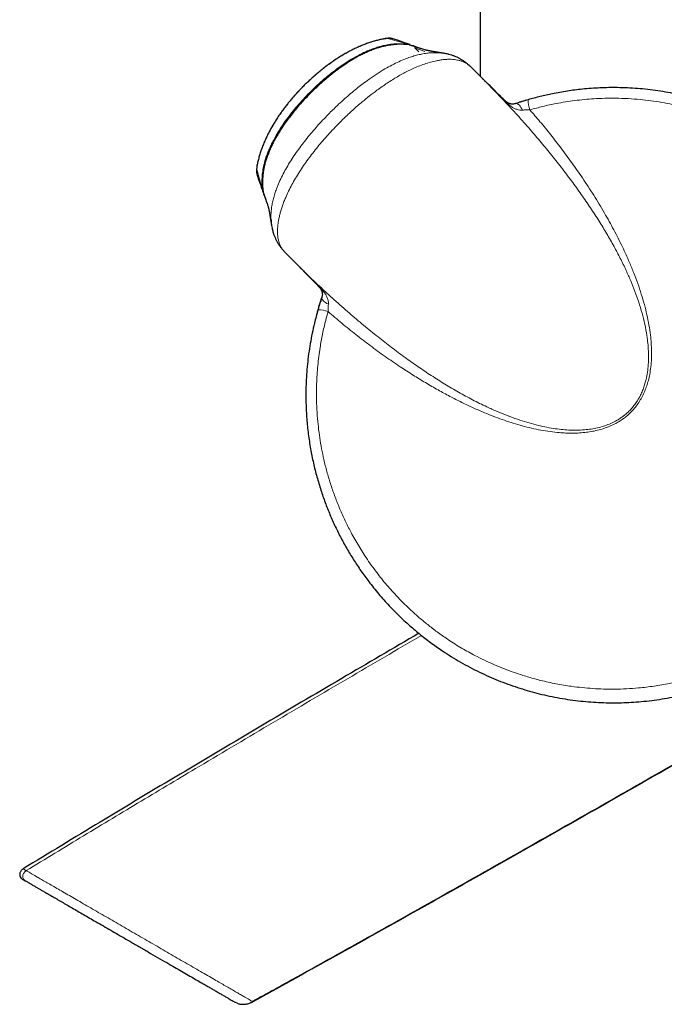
# Model space of a CAD drawing. Header units: millimetres. Extents: x 8 to 2427, y 12 to 2587.
# Tile 10 of 153: x 474 to 530, y 922 to 1007. Entities that reach past the tile are written whole.
import ezdxf

# ---------------------------------------------------------------- set-up
doc = ezdxf.new("R2010")
doc.units = ezdxf.units.MM

msp = doc.modelspace()

# ---------------------------------------------------------------- linework, layer by layer
at = {"color": 7, "linetype": 'Continuous', "lineweight": 30}
for p, q in [((513.773, 1378.2), (513.773, 1002.326)), ((505.467, 1005.53), (505.432, 1005.518)), ((507.668, 1005.023), (507.217, 1005.059)), ((508.508, 1004.415), (508.131, 1004.792)), ((509.02, 1004.58), (508.66, 1004.707)), ((510.624, 1004.295), (510.559, 1004.304)), ((514.159, 1001.94), (513.01, 1003.088)), ((514.118, 1001.974), (514.156, 1001.937)), ((494.575, 994.638), (494.587, 994.673)), ((495.141, 992.194), (495.273, 991.81)), ((497.014, 987.099), (497.014, 987.099)), ((497.014, 987.099), (498.167, 985.946)), ((497.024, 987.093), (497.016, 987.101)), ((498.17, 985.95), (498.134, 985.986)), ((492.862, 922.448), (492.702, 922.526))]:
    msp.add_line(p, q, dxfattribs=at)
at = {"color": 252, "linetype": 'Continuous', "lineweight": 0}
for p, q in [((507.511, 1005.087), (507.507, 1005.043)), ((509.01, 1004.452), (508.222, 1004.726)), ((511.111, 1004.191), (511.02, 1004.213)), ((495.062, 992.599), (495.019, 992.595)), ((495.893, 989.092), (495.958, 988.845))]:
    msp.add_line(p, q, dxfattribs=at)
at = {"color": 252, "linetype": 'Continuous', "lineweight": 0, "flags": 128}
for points in [[(516.84, 999.955), (516.894, 999.963), (516.954, 999.952), (517.019, 999.922), (517.087, 999.874), (517.157, 999.808), (517.228, 999.726), (517.299, 999.629), (517.369, 999.518), (517.436, 999.396)], [(499.869, 984.211), (499.867, 984.215), (499.865, 984.22), (499.865, 984.227), (499.867, 984.235), (499.87, 984.244), (499.874, 984.255)], [(500.15, 983.266), (500.143, 983.212), (500.154, 983.151), (500.184, 983.087), (500.232, 983.019), (500.298, 982.949), (500.38, 982.878), (500.477, 982.807), (500.588, 982.737), (500.71, 982.67)]]:
    msp.add_lwpolyline(points, dxfattribs=at)
at = {"color": 7, "linetype": 'Continuous', "lineweight": 30, "flags": 128}
msp.add_lwpolyline([(499.903, 982.489), (500.022, 982.875), (500.15, 983.266)], dxfattribs=at)
at = {"color": 252, "linetype": 'Continuous', "lineweight": 0}
for centre, radius, start, end in [((506.001, 1004.613), 0.966, 71.34521, 101.2958), ((515.877, 1000.196), 0.0446, 67.09874, 126.13733), ((520.571, 1000.327), 2.664, 180.80971, 199.99048), ((495.493, 994.105), 0.966, 168.72575, 198.75665), ((499.879, 984.222), 0.0146, 227.38809, 271.78156), ((499.779, 979.535), 2.664, 70.00947, 89.19021)]:
    msp.add_arc(centre, radius, start, end, dxfattribs=at)
at = {"color": 7, "linetype": 'Continuous', "lineweight": 30}
for start, end in [(106.10498, 108.56106), (163.22864, 165.45414)]:
    msp.add_arc((525.273, 974.833), 26.5, start, end, dxfattribs=at)
for points, knots in [([(505.467, 1005.529), (505.396, 1005.515), (505.209, 1005.48), (504.903, 1005.405), (504.547, 1005.306), (504.184, 1005.189), (503.819, 1005.057), (503.454, 1004.908), (503.087, 1004.744), (502.718, 1004.563), (502.349, 1004.367), (501.98, 1004.157), (501.612, 1003.932), (501.247, 1003.694), (500.885, 1003.443), (500.527, 1003.18), (500.171, 1002.905), (499.82, 1002.619), (499.474, 1002.322), (499.135, 1002.015), (498.803, 1001.701), (498.479, 1001.379), (498.162, 1001.048), (497.853, 1000.71), (497.552, 1000.364), (497.262, 1000.012), (496.982, 999.655), (496.713, 999.292), (496.457, 998.925), (496.211, 998.553), (495.979, 998.178), (495.761, 997.8), (495.558, 997.422), (495.372, 997.042), (495.201, 996.661), (495.045, 996.279), (494.907, 995.899), (494.787, 995.522), (494.686, 995.15), (494.616, 994.856), (494.586, 994.685), (494.577, 994.638)], [0, 0, 0, 0, 0.01399, 0.036477, 0.060385, 0.084586, 0.109138, 0.134004, 0.159255, 0.184938, 0.211006, 0.237401, 0.264052, 0.290869, 0.317847, 0.344984, 0.372377, 0.399939, 0.427609, 0.455321, 0.48299, 0.510545, 0.53824, 0.566049, 0.593812, 0.621516, 0.649151, 0.67671, 0.704135, 0.731495, 0.758884, 0.785924, 0.812645, 0.83908, 0.865272, 0.891276, 0.917211, 0.942071, 0.966603, 0.990866, 1, 1, 1, 1]), ([(506.254, 1005.545), (506.251, 1005.546), (506.221, 1005.555), (506.164, 1005.566), (506.087, 1005.578), (506.014, 1005.584), (505.941, 1005.585), (505.86, 1005.583), (505.765, 1005.575), (505.657, 1005.562), (505.555, 1005.547), (505.492, 1005.535), (505.467, 1005.53)], [0, 0, 0, 0, 0.011128, 0.108786, 0.200105, 0.28754, 0.378231, 0.481647, 0.614902, 0.769667, 0.909967, 1, 1, 1, 1]), ([(507.746, 1005.034), (507.617, 1005.079), (507.175, 1005.234), (506.698, 1005.397), (506.351, 1005.514), (506.31, 1005.528)], [0, 0, 0, 0, 0.266773, 0.913905, 1, 1, 1, 1]), ([(507.218, 1005.061), (507.182, 1005.063), (507.048, 1005.071), (506.813, 1005.07), (506.512, 1005.056), (506.207, 1005.027), (505.9, 1004.982), (505.589, 1004.921), (505.276, 1004.843), (504.956, 1004.75), (504.627, 1004.639), (504.291, 1004.51), (503.95, 1004.364), (503.604, 1004.199), (503.25, 1004.014), (502.888, 1003.809), (502.515, 1003.581), (502.127, 1003.328), (501.723, 1003.048), (501.308, 1002.742), (500.891, 1002.416), (500.476, 1002.072), (500.061, 1001.709), (499.646, 1001.325), (499.23, 1000.92), (498.816, 1000.497), (498.412, 1000.062), (498.028, 999.623), (497.667, 999.186), (497.327, 998.75), (497.009, 998.314), (496.722, 997.896), (496.468, 997.499), (496.245, 997.128), (496.046, 996.77), (495.862, 996.409), (495.693, 996.045), (495.541, 995.678), (495.411, 995.318), (495.3, 994.966), (495.212, 994.633), (495.143, 994.313), (495.093, 994.003), (495.057, 993.687), (495.038, 993.375), (495.034, 993.096), (495.044, 992.921), (495.047, 992.849)], [0, 0, 0, 0, 0.005747, 0.021651, 0.037911, 0.054364, 0.071064, 0.088062, 0.105338, 0.123076, 0.141947, 0.161286, 0.181201, 0.201795, 0.223188, 0.245523, 0.268972, 0.293764, 0.320257, 0.348372, 0.376804, 0.405787, 0.435407, 0.465758, 0.496947, 0.529133, 0.561324, 0.592665, 0.623183, 0.652918, 0.681908, 0.7102, 0.734786, 0.75795, 0.779948, 0.80096, 0.823281, 0.844642, 0.865167, 0.884998, 0.904267, 0.920622, 0.937905, 0.954958, 0.97179, 0.988424, 1, 1, 1, 1]), ([(507.656, 1005.024), (507.573, 1005.034), (507.428, 1005.051), (507.281, 1005.058), (507.218, 1005.061)], [0, 0, 0, 0, 0.566989, 1, 1, 1, 1]), ([(507.668, 1005.023), (507.945, 1004.938), (508.275, 1004.838), (508.601, 1004.724), (508.653, 1004.706)], [0, 0, 0, 0, 0.839137, 1, 1, 1, 1]), ([(508.644, 1004.712), (508.587, 1004.733), (508.332, 1004.822), (508.082, 1004.908), (507.888, 1004.974)], [0, 0, 0, 0, 0.223886, 1, 1, 1, 1]), ([(510.623, 1004.295), (510.603, 1004.298), (510.56, 1004.304), (510.497, 1004.314), (510.436, 1004.323), (510.383, 1004.331), (510.336, 1004.338), (510.298, 1004.345), (510.267, 1004.349), (510.242, 1004.353), (510.218, 1004.357), (510.191, 1004.361), (510.159, 1004.366), (510.122, 1004.372), (510.081, 1004.379), (510.038, 1004.386), (509.995, 1004.393), (509.955, 1004.4), (509.921, 1004.405), (509.893, 1004.41), (509.87, 1004.414), (509.85, 1004.417), (509.828, 1004.421), (509.801, 1004.426), (509.769, 1004.431), (509.732, 1004.438), (509.693, 1004.444), (509.657, 1004.451), (509.623, 1004.457), (509.591, 1004.463), (509.562, 1004.468), (509.532, 1004.473), (509.5, 1004.479), (509.466, 1004.486), (509.436, 1004.491), (509.409, 1004.497), (509.383, 1004.502), (509.353, 1004.507), (509.32, 1004.514), (509.285, 1004.521), (509.25, 1004.528), (509.215, 1004.536), (509.182, 1004.543), (509.149, 1004.55), (509.116, 1004.557), (509.083, 1004.565), (509.054, 1004.572), (509.032, 1004.577), (509.017, 1004.581), (509.008, 1004.583), (509.007, 1004.584), (509.006, 1004.584)], [0, 0, 0, 0, 0.027727, 0.058705, 0.086234, 0.110324, 0.131449, 0.148986, 0.162942, 0.173525, 0.184234, 0.196335, 0.212379, 0.230346, 0.250232, 0.272015, 0.293293, 0.312328, 0.329126, 0.343693, 0.353576, 0.362892, 0.374167, 0.387579, 0.405408, 0.425946, 0.446753, 0.466318, 0.484645, 0.501738, 0.517601, 0.532238, 0.553238, 0.572651, 0.590513, 0.606916, 0.622445, 0.64146, 0.663937, 0.687345, 0.709445, 0.736415, 0.761481, 0.785435, 0.816441, 0.849365, 0.883459, 0.917792, 0.945443, 0.973268, 1, 1, 1, 1]), ([(511.02, 1004.213), (510.965, 1004.227), (510.807, 1004.268), (510.534, 1004.309), (510.29, 1004.337), (510.151, 1004.339), (510.124, 1004.339)], [0, 0, 0, 0, 0.190513, 0.549846, 0.910724, 1, 1, 1, 1]), ([(512.908, 1003.176), (512.881, 1003.202), (512.796, 1003.283), (512.644, 1003.411), (512.448, 1003.562), (512.239, 1003.703), (512.019, 1003.833), (511.795, 1003.946), (511.567, 1004.044), (511.332, 1004.128), (511.151, 1004.184), (511.049, 1004.207), (511.029, 1004.211)], [0, 0, 0, 0, 0.054772, 0.170801, 0.282885, 0.40377, 0.520934, 0.634952, 0.745005, 0.858948, 0.973526, 1, 1, 1, 1]), ([(515.895, 1000.237), (515.72, 1000.409), (515.151, 1000.968), (514.511, 1001.597), (514.045, 1002.054), (513.974, 1002.125)], [0, 0, 0, 0, 0.2733181, 0.8880899, 1, 1, 1, 1]), ([(499.817, 982.198), (499.711, 981.814), (499.525, 981.141), (499.31, 980.166), (499.144, 979.282), (499.008, 978.396), (498.903, 977.507), (498.828, 976.614), (498.786, 975.787), (498.77, 975.03), (498.774, 974.342), (498.796, 973.654), (498.848, 972.758), (498.953, 971.657), (499.139, 970.381), (499.381, 969.141), (499.673, 967.948), (500.008, 966.808), (500.381, 965.719), (500.789, 964.673), (501.243, 963.642), (501.742, 962.628), (502.286, 961.631), (502.874, 960.656), (503.506, 959.704), (504.089, 958.903), (504.604, 958.244), (505.038, 957.717), (505.486, 957.201), (506.087, 956.543), (506.859, 955.761), (507.801, 954.895), (508.766, 954.09), (509.739, 953.352), (510.657, 952.72), (511.509, 952.182), (512.297, 951.721), (513.101, 951.288), (513.912, 950.886), (514.725, 950.517), (515.541, 950.179), (516.37, 949.868), (517.203, 949.587), (518.039, 949.335), (518.889, 949.109), (519.757, 948.908), (520.645, 948.735), (521.54, 948.592), (522.429, 948.481), (523.312, 948.401), (524.186, 948.351), (525.064, 948.329), (525.936, 948.337), (526.802, 948.373), (527.672, 948.437), (528.554, 948.532), (529.446, 948.659), (530.335, 948.816), (531.209, 949.001), (532.065, 949.213), (532.905, 949.451), (533.738, 949.716), (534.557, 950.008), (535.36, 950.323), (536.161, 950.668), (536.964, 951.046), (537.769, 951.459), (538.561, 951.9), (539.329, 952.362), (540.072, 952.845), (540.79, 953.346), (541.493, 953.871), (542.173, 954.416), (542.831, 954.978), (543.477, 955.569), (544.115, 956.192), (544.744, 956.85), (545.351, 957.53), (545.928, 958.223), (546.474, 958.927), (546.99, 959.639), (547.484, 960.37), (547.949, 961.112), (548.387, 961.863), (548.806, 962.638), (549.207, 963.445), (549.588, 964.283), (549.94, 965.135), (550.259, 965.989), (550.544, 966.842), (550.798, 967.695), (551.024, 968.557), (551.219, 969.42), (551.384, 970.283), (551.51, 971.083), (551.604, 971.825), (551.674, 972.509), (551.725, 973.195), (551.769, 974.09), (551.781, 975.195), (551.732, 976.481), (551.623, 977.739), (551.46, 978.955), (551.274, 979.982), (551.09, 980.822), (550.926, 981.49), (550.744, 982.155), (550.485, 983.014), (550.126, 984.061), (549.647, 985.258), (549.122, 986.408), (548.56, 987.501), (548.039, 988.406), (547.586, 989.135), (547.209, 989.707), (546.817, 990.269), (546.287, 990.988), (545.602, 991.85), (544.754, 992.813), (543.877, 993.718), (542.986, 994.556), (542.137, 995.283), (541.345, 995.91), (540.607, 996.452), (539.85, 996.97), (539.084, 997.455), (538.312, 997.909), (537.533, 998.332), (536.74, 998.729), (535.938, 999.097), (535.131, 999.436), (534.307, 999.751), (533.46, 1000.042), (532.59, 1000.308), (531.71, 1000.545), (530.832, 1000.749), (529.958, 1000.921), (529.089, 1001.062), (528.213, 1001.174), (527.34, 1001.257), (526.471, 1001.311), (525.643, 1001.335), (524.851, 1001.333), (524.096, 1001.311), (523.34, 1001.266), (522.405, 1001.184), (521.291, 1001.043), (520.08, 1000.828), (518.951, 1000.578), (518.256, 1000.385), (517.908, 1000.289)], [0, 0, 0, 0, 0.008509, 0.014929, 0.021357, 0.027736, 0.034115, 0.040523, 0.046931, 0.051844, 0.056758, 0.061685, 0.066612, 0.076004, 0.085419, 0.094278, 0.103156, 0.111806, 0.119835, 0.127893, 0.135966, 0.144089, 0.152227, 0.160416, 0.168621, 0.176855, 0.181758, 0.186661, 0.191577, 0.196492, 0.205862, 0.215253, 0.224088, 0.232942, 0.241566, 0.248109, 0.254651, 0.261224, 0.267797, 0.274125, 0.280454, 0.28681, 0.293166, 0.299374, 0.305589, 0.312056, 0.318523, 0.325021, 0.331518, 0.337773, 0.344028, 0.350311, 0.356593, 0.36273, 0.368873, 0.375291, 0.381709, 0.388158, 0.394606, 0.400814, 0.407023, 0.413258, 0.419494, 0.425585, 0.431682, 0.438106, 0.44453, 0.450985, 0.45744, 0.463655, 0.46987, 0.476113, 0.482356, 0.488454, 0.494559, 0.501014, 0.507469, 0.513956, 0.520442, 0.526688, 0.532935, 0.539209, 0.545483, 0.551613, 0.557749, 0.564288, 0.570827, 0.577398, 0.583969, 0.590298, 0.596626, 0.602983, 0.609341, 0.615551, 0.621769, 0.62667, 0.631572, 0.636487, 0.641402, 0.650772, 0.660165, 0.669003, 0.67786, 0.686489, 0.691417, 0.696344, 0.701285, 0.706225, 0.715643, 0.725084, 0.733967, 0.742868, 0.751541, 0.756455, 0.76137, 0.766297, 0.771224, 0.780615, 0.790029, 0.798886, 0.807761, 0.816407, 0.822973, 0.829539, 0.836136, 0.842733, 0.849085, 0.855436, 0.861816, 0.868195, 0.874426, 0.880664, 0.887174, 0.893684, 0.900224, 0.906764, 0.91306, 0.919357, 0.925681, 0.932006, 0.938183, 0.944367, 0.94976, 0.955153, 0.960563, 0.965974, 0.975267, 0.984583, 0.992285, 1, 1, 1, 1]), ([(516.841, 999.957), (516.838, 999.956), (516.805, 999.944), (516.742, 999.929), (516.649, 999.914), (516.554, 999.911), (516.462, 999.919), (516.369, 999.939), (516.286, 999.966), (516.21, 1000.001), (516.144, 1000.038), (516.086, 1000.076), (516.034, 1000.114), (515.986, 1000.153), (515.939, 1000.194), (515.91, 1000.222), (515.895, 1000.237)], [0, 0, 0, 0, 0.0066995, 0.0895831, 0.1817681, 0.282362, 0.3893607, 0.5030098, 0.6122214, 0.6950112, 0.7718399, 0.8286777, 0.8772444, 0.9204874, 0.9594271, 1, 1, 1, 1]), ([(517.908, 1000.289), (517.839, 1000.269), (517.701, 1000.229), (517.492, 1000.165), (517.284, 1000.1), (517.064, 1000.03), (516.918, 999.982), (516.84, 999.955)], [0, 0, 0, 0, 0.189617, 0.380286, 0.574478, 0.769996, 1, 1, 1, 1]), ([(494.575, 994.639), (494.575, 994.636), (494.566, 994.594), (494.553, 994.514), (494.536, 994.397), (494.526, 994.287), (494.521, 994.189), (494.521, 994.102), (494.528, 994.02), (494.539, 993.939), (494.553, 993.883), (494.56, 993.856)], [0, 0, 0, 0, 0.008498, 0.149933, 0.299194, 0.460691, 0.597856, 0.706458, 0.800766, 0.900964, 1, 1, 1, 1]), ([(494.579, 993.794), (494.622, 993.668), (494.76, 993.256), (494.925, 992.778), (495.049, 992.424), (495.072, 992.361)], [0, 0, 0, 0, 0.267693, 0.870153, 1, 1, 1, 1]), ([(495.047, 992.849), (495.049, 992.819), (495.054, 992.688), (495.067, 992.551), (495.083, 992.445), (495.084, 992.438)], [0, 0, 0, 0, 0.219979, 0.953608, 1, 1, 1, 1]), ([(495.075, 992.353), (495.088, 992.315), (495.104, 992.271), (495.128, 992.231), (495.131, 992.225)], [0, 0, 0, 0, 0.856827, 1, 1, 1, 1]), ([(495.083, 992.438), (495.093, 992.373), (495.104, 992.291), (495.136, 992.214), (495.142, 992.198)], [0, 0, 0, 0, 0.786428, 1, 1, 1, 1]), ([(495.088, 992.416), (495.092, 992.388), (495.103, 992.315), (495.123, 992.238), (495.142, 992.191), (495.143, 992.187)], [0, 0, 0, 0, 0.358657, 0.943082, 1, 1, 1, 1]), ([(495.139, 992.196), (495.236, 991.914), (495.361, 991.549), (495.493, 991.177), (495.523, 991.093)], [0, 0, 0, 0, 0.7732368, 1, 1, 1, 1]), ([(495.521, 991.102), (495.521, 991.102), (495.521, 991.101), (495.524, 991.092), (495.528, 991.076), (495.533, 991.055), (495.539, 991.029), (495.546, 991.001), (495.553, 990.971), (495.56, 990.94), (495.566, 990.911), (495.572, 990.88), (495.578, 990.853), (495.584, 990.826), (495.589, 990.799), (495.595, 990.768), (495.602, 990.734), (495.609, 990.699), (495.615, 990.667), (495.621, 990.637), (495.626, 990.607), (495.632, 990.576), (495.638, 990.544), (495.644, 990.509), (495.651, 990.472), (495.658, 990.432), (495.666, 990.388), (495.674, 990.342), (495.682, 990.294), (495.69, 990.25), (495.697, 990.205), (495.705, 990.16), (495.713, 990.11), (495.722, 990.057), (495.731, 990.001), (495.739, 989.947), (495.747, 989.899), (495.753, 989.864), (495.756, 989.839), (495.759, 989.824), (495.762, 989.806), (495.765, 989.784), (495.769, 989.756), (495.775, 989.722), (495.781, 989.681), (495.788, 989.634), (495.796, 989.58), (495.804, 989.529), (495.809, 989.496), (495.811, 989.483)], [0, 0, 0, 0, 0.024831, 0.05249, 0.082339, 0.113406, 0.145048, 0.17359, 0.201877, 0.228641, 0.252974, 0.275457, 0.297757, 0.313155, 0.330772, 0.350826, 0.37333, 0.395775, 0.415673, 0.433009, 0.45135, 0.46838, 0.486485, 0.505668, 0.525943, 0.547334, 0.569847, 0.59562, 0.620113, 0.642805, 0.663885, 0.686379, 0.709932, 0.735681, 0.763612, 0.790255, 0.813099, 0.832129, 0.840211, 0.847335, 0.854411, 0.864135, 0.876691, 0.892082, 0.910314, 0.931393, 0.955325, 0.98212, 1, 1, 1, 1]), ([(495.523, 991.095), (495.523, 991.094), (495.524, 991.091), (495.526, 991.083), (495.528, 991.077), (495.528, 991.074)], [0, 0, 0, 0, 0.259147, 0.730611, 1, 1, 1, 1]), ([(495.768, 990), (495.773, 989.886), (495.785, 989.625), (495.83, 989.32), (495.881, 989.137), (495.893, 989.092)], [0, 0, 0, 0, 0.366224, 0.843837, 1, 1, 1, 1]), ([(495.893, 989.082), (495.909, 989.02), (495.945, 988.873), (496.02, 988.649), (496.11, 988.419), (496.213, 988.197), (496.327, 987.989), (496.453, 987.787), (496.592, 987.592), (496.731, 987.415), (496.827, 987.308), (496.871, 987.26)], [0, 0, 0, 0, 0.0899713, 0.2115444, 0.332587, 0.4421567, 0.5570832, 0.6696851, 0.7849348, 0.9034123, 1, 1, 1, 1]), ([(497.984, 986.129), (498.06, 986.052), (498.372, 985.734), (499, 985.095), (499.552, 984.533), (499.869, 984.211)], [0, 0, 0, 0, 0.12148, 0.496164, 1, 1, 1, 1]), ([(499.869, 984.211), (499.879, 984.2), (499.904, 984.175), (499.942, 984.133), (499.981, 984.086), (500.018, 984.037), (500.053, 983.986), (500.089, 983.926), (500.122, 983.861), (500.152, 983.786), (500.177, 983.699), (500.192, 983.606), (500.194, 983.505), (500.185, 983.408), (500.17, 983.332), (500.156, 983.289), (500.152, 983.278)], [0, 0, 0, 0, 0.029846, 0.070055, 0.110924, 0.157938, 0.209901, 0.268054, 0.350294, 0.436774, 0.542712, 0.670092, 0.77386, 0.881052, 0.969317, 1, 1, 1, 1]), ([(500.15, 983.266), (500.129, 983.202), (500.086, 983.072), (500.02, 982.87), (499.955, 982.662), (499.887, 982.437), (499.841, 982.282), (499.817, 982.198)], [0, 0, 0, 0, 0.188873, 0.379127, 0.57345, 0.769056, 1, 1, 1, 1]), ([(508.503, 954.322), (506.289, 953.026), (501.748, 950.37), (494.901, 946.33), (487.968, 942.208), (481.141, 938.114), (476.637, 935.377), (474.425, 934.032)], [0, 0, 0, 0, 0.194061, 0.397881, 0.601349, 0.80415, 1, 1, 1, 1]), ([(494.168, 922.601), (495.432, 923.297), (499.038, 925.284), (504.972, 928.595), (511.974, 932.527), (518.963, 936.482), (525.934, 940.45), (532.755, 944.351), (537.248, 946.932), (539.428, 948.185)], [0, 0, 0, 0, 0.0833046, 0.2375763, 0.3920856, 0.5466223, 0.7009751, 0.8549326, 1, 1, 1, 1]), ([(539.498, 948.178), (537.406, 946.975), (533.212, 944.566), (526.904, 940.957), (520.572, 937.349), (514.121, 933.694), (507.557, 929.998), (500.89, 926.269), (496.436, 923.806), (494.212, 922.576)], [0, 0, 0, 0, 0.139176, 0.278927, 0.419076, 0.55944, 0.706526, 0.853448, 1, 1, 1, 1]), ([(474.424, 934.033), (474.383, 934.003), (474.303, 933.946), (474.219, 933.838), (474.168, 933.736), (474.139, 933.64), (474.126, 933.533), (474.141, 933.401), (474.196, 933.285), (474.269, 933.204), (474.316, 933.173), (474.339, 933.158)], [0, 0, 0, 0, 0.145297, 0.277922, 0.386239, 0.466513, 0.563529, 0.691756, 0.840907, 0.919997, 1, 1, 1, 1]), ([(474.339, 933.158), (474.345, 933.154), (474.357, 933.147), (474.445, 933.096), (474.552, 933.035), (474.605, 933.004)], [0, 0, 0, 0, 0.333271, 0.666589, 1, 1, 1, 1]), ([(474.605, 933.004), (474.616, 932.998), (474.637, 932.985), (474.723, 932.935), (474.85, 932.862), (475.021, 932.763), (475.235, 932.639), (475.466, 932.505), (475.7, 932.37), (475.925, 932.24), (476.167, 932.099), (476.457, 931.932), (476.801, 931.732), (477.208, 931.497), (477.636, 931.249), (478.081, 930.991), (478.538, 930.727), (479.013, 930.452), (479.506, 930.166), (480.017, 929.87), (480.574, 929.548), (481.173, 929.201), (481.813, 928.831), (482.46, 928.456), (483.115, 928.077), (483.829, 927.663), (484.596, 927.219), (485.408, 926.749), (486.207, 926.286), (486.944, 925.86), (487.614, 925.472), (488.216, 925.123), (488.789, 924.791), (489.335, 924.475), (489.794, 924.21), (490.174, 923.99), (490.481, 923.812), (490.77, 923.645), (491.069, 923.471), (491.371, 923.296), (491.668, 923.124), (491.933, 922.971), (492.164, 922.837), (492.357, 922.726), (492.509, 922.638), (492.619, 922.574), (492.689, 922.533), (492.698, 922.528), (492.702, 922.526)], [0, 0, 0, 0, 0.020744, 0.041343, 0.061933, 0.08265, 0.103627, 0.124994, 0.140383, 0.155756, 0.171155, 0.186623, 0.207425, 0.228521, 0.250004, 0.270552, 0.291114, 0.311763, 0.332568, 0.3536, 0.374925, 0.399937, 0.424854, 0.449776, 0.474804, 0.500038, 0.531529, 0.562718, 0.5938, 0.624973, 0.650592, 0.675775, 0.700643, 0.72532, 0.749934, 0.766223, 0.782245, 0.798039, 0.813646, 0.834234, 0.854669, 0.875055, 0.895935, 0.916714, 0.937521, 0.958513, 0.979294, 1, 1, 1, 1]), ([(492.862, 922.448), (492.898, 922.435), (492.963, 922.41), (493.071, 922.385), (493.176, 922.369), (493.274, 922.361), (493.37, 922.359), (493.47, 922.362), (493.607, 922.376), (493.779, 922.412), (493.984, 922.477), (494.122, 922.547), (494.197, 922.585)], [0, 0, 0, 0, 0.138476, 0.252615, 0.343618, 0.415336, 0.458226, 0.518632, 0.603072, 0.711948, 0.844879, 1, 1, 1, 1]), ([(494.192, 922.587), (494.191, 922.588), (494.189, 922.589), (494.174, 922.598), (494.167, 922.602)], [0, 0, 0, 0, 0.517168, 1, 1, 1, 1])]:
    msp.add_open_spline(points, degree=3, knots=knots, dxfattribs=at)
at = {"color": 252, "linetype": 'Continuous', "lineweight": 0}
for points, knots in [([(505.432, 1005.518), (505.238, 1005.477), (504.85, 1005.393), (504.274, 1005.219), (503.705, 1005.012), (503.172, 1004.782), (502.675, 1004.539), (502.214, 1004.289), (501.756, 1004.019), (501.305, 1003.73), (500.858, 1003.421), (500.418, 1003.095), (499.984, 1002.751), (499.577, 1002.408), (499.196, 1002.068), (498.841, 1001.733), (498.492, 1001.388), (498.152, 1001.033), (497.819, 1000.667), (497.495, 1000.291), (497.181, 999.906), (496.806, 999.418), (496.383, 998.82), (495.961, 998.149), (495.605, 997.509), (495.324, 996.936), (495.103, 996.42), (494.933, 995.966), (494.796, 995.54), (494.678, 995.109), (494.617, 994.818), (494.587, 994.673)], [0, 0, 0, 0, 0.038368, 0.076739, 0.115464, 0.154192, 0.186858, 0.219735, 0.252613, 0.285918, 0.319224, 0.352954, 0.386684, 0.420616, 0.450184, 0.479883, 0.509581, 0.539556, 0.569531, 0.599787, 0.630044, 0.66044, 0.712797, 0.765151, 0.807538, 0.849923, 0.885517, 0.914063, 0.942608, 0.971304, 1, 1, 1, 1]), ([(505.812, 1005.56), (505.799, 1005.562), (505.775, 1005.564), (505.706, 1005.56), (505.627, 1005.551), (505.535, 1005.537), (505.467, 1005.525), (505.432, 1005.518)], [0, 0, 0, 0, 0.214308, 0.401954, 0.597398, 0.796145, 1, 1, 1, 1]), ([(507.511, 1005.087), (507.227, 1005.173), (506.658, 1005.344), (506.094, 1005.488), (505.812, 1005.56)], [0, 0, 0, 0, 0.4999873, 1, 1, 1, 1]), ([(495.019, 992.595), (495.005, 992.78), (494.977, 993.151), (495, 993.713), (495.07, 994.274), (495.178, 994.772), (495.304, 995.209), (495.434, 995.589), (495.589, 995.982), (495.768, 996.382), (495.978, 996.802), (496.212, 997.226), (496.514, 997.726), (496.883, 998.283), (497.328, 998.891), (497.799, 999.484), (498.295, 1000.061), (498.816, 1000.623), (499.358, 1001.17), (499.922, 1001.7), (500.518, 1002.22), (501.146, 1002.726), (501.809, 1003.215), (502.499, 1003.671), (503.113, 1004.029), (503.638, 1004.297), (504.065, 1004.492), (504.493, 1004.663), (504.923, 1004.811), (505.349, 1004.93), (505.826, 1005.033), (506.356, 1005.103), (506.936, 1005.131), (507.321, 1005.101), (507.511, 1005.087)], [0, 0, 0, 0, 0.028979, 0.057961, 0.087476, 0.116995, 0.137232, 0.158377, 0.179524, 0.203092, 0.226661, 0.25264, 0.27862, 0.317705, 0.356793, 0.395993, 0.435662, 0.475384, 0.515471, 0.55571, 0.596002, 0.638646, 0.681372, 0.724403, 0.767576, 0.792031, 0.816325, 0.840617, 0.86387, 0.887121, 0.909555, 0.939924, 0.970289, 1, 1, 1, 1]), ([(507.217, 1005.059), (507.19, 1005.061), (506.984, 1005.079), (506.595, 1005.064), (506.055, 1005.012), (505.564, 1004.917), (505.111, 1004.798), (504.697, 1004.663), (504.252, 1004.492), (503.791, 1004.287), (503.303, 1004.04), (502.775, 1003.741), (502.209, 1003.385), (501.62, 1002.975), (501.046, 1002.539), (500.485, 1002.079), (499.938, 1001.597), (499.405, 1001.094), (498.887, 1000.572), (498.356, 1000), (497.852, 999.414), (497.375, 998.813), (496.969, 998.259), (496.602, 997.713), (496.283, 997.192), (495.992, 996.664), (495.731, 996.129), (495.498, 995.569), (495.304, 994.992), (495.173, 994.478), (495.096, 994.034), (495.054, 993.664), (495.035, 993.292), (495.038, 992.882), (495.067, 992.598), (495.083, 992.438)], [0, 0, 0, 0, 0.004408, 0.032603, 0.061286, 0.089972, 0.111503, 0.135145, 0.15879, 0.186775, 0.214764, 0.245049, 0.282656, 0.320347, 0.358249, 0.396496, 0.434793, 0.473427, 0.512194, 0.551003, 0.596564, 0.634298, 0.67203, 0.705064, 0.738095, 0.768486, 0.800278, 0.832065, 0.864188, 0.896299, 0.915815, 0.93533, 0.955, 0.974668, 1, 1, 1, 1]), ([(510.124, 1004.339), (510.019, 1004.342), (509.782, 1004.349), (509.395, 1004.324), (508.966, 1004.268), (508.524, 1004.179), (508.081, 1004.062), (507.638, 1003.918), (507.158, 1003.735), (506.622, 1003.497), (506.033, 1003.198), (505.399, 1002.837), (504.742, 1002.421), (504.134, 1001.998), (503.601, 1001.602), (503.121, 1001.227), (502.629, 1000.822), (502.112, 1000.374), (501.501, 999.816), (500.904, 999.236), (500.335, 998.65), (499.871, 998.149), (499.42, 997.637), (498.979, 997.11), (498.553, 996.57), (498.139, 996.016), (497.744, 995.45), (497.379, 994.885), (497.047, 994.323), (496.746, 993.763), (496.475, 993.192), (496.259, 992.666), (496.096, 992.19), (495.975, 991.769), (495.879, 991.348), (495.808, 990.928), (495.769, 990.512), (495.754, 990.202), (495.765, 990.033), (495.768, 990)], [0, 0, 0, 0, 0.016062, 0.036432, 0.058459, 0.080588, 0.102728, 0.124949, 0.147192, 0.175615, 0.207144, 0.238788, 0.275825, 0.312982, 0.339119, 0.365286, 0.394907, 0.424565, 0.45693, 0.505408, 0.535748, 0.56612, 0.596594, 0.627105, 0.658069, 0.689079, 0.720248, 0.751483, 0.780575, 0.809746, 0.839197, 0.868766, 0.889871, 0.910904, 0.932007, 0.952913, 0.973905, 0.994857, 1, 1, 1, 1]), ([(507.511, 1005.087), (507.567, 1005.08), (507.649, 1005.069), (507.725, 1005.039), (507.749, 1005.029)], [0, 0, 0, 0, 0.6858, 1, 1, 1, 1]), ([(497.016, 987.101), (496.985, 987.131), (496.894, 987.22), (496.765, 987.385), (496.632, 987.595), (496.524, 987.823), (496.434, 988.088), (496.366, 988.396), (496.33, 988.75), (496.327, 989.13), (496.358, 989.494), (496.409, 989.834), (496.47, 990.148), (496.548, 990.473), (496.643, 990.811), (496.756, 991.158), (496.886, 991.515), (497.057, 991.938), (497.281, 992.426), (497.563, 992.976), (497.873, 993.524), (498.212, 994.073), (498.575, 994.62), (498.963, 995.164), (499.369, 995.702), (499.794, 996.235), (500.236, 996.762), (500.696, 997.282), (501.169, 997.793), (501.741, 998.382), (502.419, 999.042), (503.08, 999.641), (503.692, 1000.165), (504.249, 1000.618), (504.823, 1001.056), (505.335, 1001.424), (505.782, 1001.729), (506.223, 1002.012), (506.661, 1002.277), (507.091, 1002.52), (507.521, 1002.745), (507.977, 1002.965), (508.467, 1003.175), (508.989, 1003.368), (509.511, 1003.531), (509.966, 1003.641), (510.351, 1003.712), (510.668, 1003.754), (510.978, 1003.776), (511.28, 1003.777), (511.566, 1003.757), (511.838, 1003.713), (512.094, 1003.646), (512.335, 1003.557), (512.559, 1003.443), (512.79, 1003.293), (512.93, 1003.162), (513.01, 1003.088)], [0, 0, 0, 0, 0.0071322, 0.0210394, 0.0350123, 0.0488471, 0.0627582, 0.0797129, 0.0968107, 0.1140492, 0.1314237, 0.1441231, 0.1568645, 0.1700999, 0.1833723, 0.1972577, 0.2111774, 0.2253892, 0.2469749, 0.2686484, 0.2905488, 0.3125104, 0.335097, 0.3577299, 0.380484, 0.4032717, 0.4264426, 0.4496434, 0.4729284, 0.4962393, 0.5319185, 0.5676902, 0.5857396, 0.6128364, 0.6399867, 0.6586917, 0.6769157, 0.6951649, 0.7124862, 0.7298368, 0.7466204, 0.7634396, 0.7837484, 0.8041477, 0.8248694, 0.8457252, 0.8590517, 0.8724265, 0.8859604, 0.8995571, 0.9132872, 0.9265868, 0.9402105, 0.953907, 0.967677, 0.9815168, 1, 1, 1, 1]), ([(514.156, 1001.937), (514.292, 1001.802), (514.822, 1001.278), (515.722, 1000.338), (516.855, 999.118), (517.919, 997.922), (518.917, 996.756), (519.851, 995.623), (520.762, 994.474), (521.646, 993.31), (522.486, 992.149), (523.284, 990.987), (524.016, 989.859), (524.694, 988.745), (525.3, 987.678), (525.856, 986.623), (526.335, 985.635), (526.753, 984.684), (527.116, 983.776), (527.443, 982.85), (527.729, 981.908), (527.968, 980.949), (528.13, 980.079), (528.229, 979.305), (528.279, 978.636), (528.289, 977.971), (528.256, 977.312), (528.176, 976.666), (528.058, 976.105), (527.919, 975.629), (527.773, 975.226), (527.612, 974.869), (527.446, 974.556), (527.261, 974.253), (527.032, 973.932), (526.751, 973.602), (526.468, 973.324), (526.193, 973.092), (525.931, 972.899), (525.656, 972.722), (525.317, 972.532), (524.902, 972.34), (524.408, 972.161), (523.881, 972.019), (523.332, 971.915), (522.733, 971.846), (522.097, 971.816), (521.427, 971.829), (520.758, 971.881), (520.064, 971.972), (519.347, 972.102), (518.582, 972.277), (517.798, 972.494), (516.966, 972.762), (516.115, 973.073), (515.234, 973.433), (514.235, 973.881), (513.123, 974.432), (511.918, 975.088), (510.736, 975.786), (509.574, 976.521), (508.433, 977.288), (507.288, 978.099), (506.138, 978.954), (504.948, 979.881), (503.742, 980.861), (502.486, 981.924), (501.218, 983.042), (499.931, 984.23), (498.914, 985.198), (498.333, 985.785), (498.17, 985.95)], [0, 0, 0, 0, 0.008762, 0.033945, 0.059152, 0.084359, 0.106477, 0.128634, 0.150791, 0.17272, 0.194649, 0.215495, 0.23634, 0.255295, 0.27425, 0.291638, 0.309025, 0.323664, 0.33834, 0.353015, 0.367763, 0.38251, 0.39733, 0.407383, 0.417436, 0.427277, 0.437117, 0.446855, 0.456245, 0.462586, 0.468933, 0.475272, 0.479956, 0.48464, 0.491027, 0.497426, 0.503813, 0.508595, 0.513376, 0.518239, 0.523101, 0.530619, 0.538514, 0.54641, 0.554885, 0.56336, 0.573309, 0.583258, 0.59328, 0.603303, 0.614593, 0.625884, 0.638483, 0.651084, 0.665139, 0.679195, 0.693849, 0.714414, 0.735031, 0.755649, 0.776318, 0.796987, 0.81768, 0.839677, 0.861675, 0.885816, 0.909957, 0.936179, 0.962401, 0.98942, 1, 1, 1, 1]), ([(514.106, 1001.993), (514.227, 1001.873), (514.814, 1001.293), (515.392, 1000.701), (515.851, 1000.232)], [0, 0, 0, 0, 0.205651, 1, 1, 1, 1]), ([(518.068, 999.416), (518.44, 999.519), (519.186, 999.724), (520.209, 999.943), (521.127, 1000.105), (521.939, 1000.221), (522.754, 1000.311), (523.614, 1000.378), (524.517, 1000.418), (525.499, 1000.423), (526.517, 1000.39), (527.528, 1000.314), (528.494, 1000.204), (529.417, 1000.064), (530.334, 999.89), (531.162, 999.702), (531.899, 999.51), (532.548, 999.322), (533.192, 999.117), (533.951, 998.853), (534.821, 998.516), (535.755, 998.109), (536.636, 997.684), (537.465, 997.245), (538.279, 996.775), (539.002, 996.321), (539.637, 995.894), (540.191, 995.499), (540.734, 995.09), (541.368, 994.585), (542.081, 993.976), (542.865, 993.248), (543.618, 992.485), (544.345, 991.686), (545.04, 990.852), (545.705, 989.982), (546.334, 989.081), (546.871, 988.235), (547.326, 987.456), (547.687, 986.789), (548.01, 986.15), (548.298, 985.541), (548.57, 984.924), (548.879, 984.169), (549.211, 983.272), (549.547, 982.224), (549.839, 981.157), (550.082, 980.089), (550.277, 979.023), (550.419, 978.005), (550.517, 977.021), (550.576, 976.075), (550.6, 975.125), (550.589, 974.26), (550.554, 973.484), (550.505, 972.796), (550.436, 972.109), (550.334, 971.301), (550.184, 970.375), (549.979, 969.374), (549.744, 968.422), (549.485, 967.516), (549.192, 966.619), (548.896, 965.814), (548.606, 965.099), (548.332, 964.472), (548.042, 963.851), (547.679, 963.129), (547.233, 962.312), (546.712, 961.444), (546.179, 960.631), (545.64, 959.87), (545.072, 959.127), (544.531, 958.472), (544.027, 957.899), (543.566, 957.403), (543.092, 956.918), (542.517, 956.361), (541.832, 955.741), (541.025, 955.069), (540.188, 954.429), (539.32, 953.82), (538.426, 953.247), (537.504, 952.709), (536.556, 952.208), (535.594, 951.751), (534.623, 951.337), (533.684, 950.982), (532.77, 950.677), (531.883, 950.416), (530.986, 950.187), (530.165, 950.009), (529.423, 949.872), (528.761, 949.768), (528.097, 949.681), (527.305, 949.599), (526.384, 949.535), (525.376, 949.506), (524.409, 949.516), (523.482, 949.56), (522.557, 949.637), (521.719, 949.738), (520.97, 949.852), (520.309, 949.97), (519.651, 950.107), (518.871, 950.29), (517.974, 950.532), (517.005, 950.839), (516.087, 951.169), (515.219, 951.517), (514.363, 951.898), (513.599, 952.272), (512.924, 952.63), (512.333, 952.963), (511.752, 953.311), (511.071, 953.745), (510.298, 954.275), (509.478, 954.89), (508.715, 955.511), (508.005, 956.133), (507.318, 956.782), (506.715, 957.395), (506.192, 957.962), (505.742, 958.477), (505.305, 959.005), (504.859, 959.576), (504.407, 960.189), (503.977, 960.814), (503.588, 961.414), (503.237, 961.989), (502.901, 962.574), (502.514, 963.29), (502.09, 964.147), (501.644, 965.152), (501.241, 966.18), (500.885, 967.216), (500.578, 968.255), (500.328, 969.254), (500.125, 970.223), (499.966, 971.159), (499.842, 972.102), (499.76, 972.964), (499.713, 973.74), (499.689, 974.43), (499.684, 975.121), (499.698, 975.843), (499.735, 976.595), (499.797, 977.377), (499.884, 978.158), (500.013, 979.069), (500.203, 980.108), (500.44, 981.142), (500.618, 981.781), (500.69, 982.038)], [0, 0, 0, 0, 0.008592, 0.017202, 0.02328, 0.029357, 0.035461, 0.041564, 0.048588, 0.055622, 0.063468, 0.071327, 0.078265, 0.085204, 0.092179, 0.099155, 0.104192, 0.109228, 0.114279, 0.11933, 0.127246, 0.135175, 0.142176, 0.149176, 0.156214, 0.163252, 0.168334, 0.173416, 0.178512, 0.183608, 0.191594, 0.19958, 0.207621, 0.215663, 0.223824, 0.231999, 0.240241, 0.248498, 0.254486, 0.260481, 0.265512, 0.270544, 0.27559, 0.280635, 0.288819, 0.297018, 0.305284, 0.313566, 0.321532, 0.329511, 0.336558, 0.343605, 0.350692, 0.357778, 0.362897, 0.368016, 0.37315, 0.378285, 0.386161, 0.394052, 0.40102, 0.407989, 0.414996, 0.422003, 0.427066, 0.432128, 0.437205, 0.442282, 0.450066, 0.457863, 0.464749, 0.471634, 0.478558, 0.485482, 0.490483, 0.495485, 0.5005, 0.505516, 0.513244, 0.520985, 0.528802, 0.536619, 0.544492, 0.552364, 0.560316, 0.568281, 0.576014, 0.583759, 0.590598, 0.597436, 0.604311, 0.611186, 0.61615, 0.621115, 0.626093, 0.631071, 0.638865, 0.646672, 0.653565, 0.660457, 0.667386, 0.674315, 0.679318, 0.684321, 0.689338, 0.694354, 0.702241, 0.710141, 0.717116, 0.724091, 0.731102, 0.738114, 0.743177, 0.74824, 0.753316, 0.758393, 0.766365, 0.77435, 0.7814, 0.78845, 0.795539, 0.802627, 0.807746, 0.812864, 0.817997, 0.82313, 0.829119, 0.835114, 0.840147, 0.845179, 0.850225, 0.855271, 0.863454, 0.871653, 0.879919, 0.8882, 0.896186, 0.904186, 0.91125, 0.918315, 0.925419, 0.932523, 0.937655, 0.942786, 0.947933, 0.95308, 0.9589, 0.964719, 0.970562, 0.976404, 0.985229, 0.994075, 1, 1, 1, 1]), ([(515.851, 1000.232), (515.89, 1000.192), (515.963, 1000.118), (516.076, 1000.012), (516.202, 999.901), (516.35, 999.784), (516.536, 999.656), (516.748, 999.538), (516.977, 999.446), (517.171, 999.402), (517.321, 999.389), (517.398, 999.393), (517.436, 999.396)], [0, 0, 0, 0, 0.088883, 0.1665093, 0.2448147, 0.3561036, 0.4684331, 0.6094064, 0.7526313, 0.8741551, 0.9366965, 1, 1, 1, 1]), ([(500.69, 982.038), (501.082, 981.701), (501.866, 981.027), (503.076, 980.051), (504.317, 979.098), (505.59, 978.173), (506.82, 977.33), (507.981, 976.578), (509.07, 975.91), (510.128, 975.298), (511.172, 974.732), (512.177, 974.221), (513.175, 973.749), (514.082, 973.354), (514.915, 973.019), (515.673, 972.738), (516.44, 972.479), (517.218, 972.244), (518.005, 972.036), (518.803, 971.859), (519.611, 971.717), (520.35, 971.625), (521.016, 971.575), (521.606, 971.557), (522.198, 971.57), (522.778, 971.615), (523.342, 971.693), (523.888, 971.805), (524.425, 971.957), (524.95, 972.153), (525.423, 972.378), (525.843, 972.624), (526.211, 972.881), (526.569, 973.178), (526.911, 973.517), (527.23, 973.899), (527.515, 974.312), (527.757, 974.74), (527.963, 975.185), (528.133, 975.64), (528.275, 976.121), (528.397, 976.669), (528.489, 977.285), (528.54, 977.96), (528.548, 978.64), (528.518, 979.324), (528.447, 980.072), (528.326, 980.888), (528.149, 981.766), (527.928, 982.656), (527.665, 983.55), (527.36, 984.458), (527.02, 985.365), (526.585, 986.422), (526.132, 987.417), (525.672, 988.351), (525.164, 989.331), (524.617, 990.314), (524.033, 991.301), (523.408, 992.316), (522.633, 993.504), (521.694, 994.851), (520.783, 996.087), (519.863, 997.27), (518.966, 998.373), (518.358, 999.079), (518.068, 999.416)], [0, 0, 0, 0, 0.026831, 0.053683, 0.080553, 0.107711, 0.13489, 0.157361, 0.178885, 0.200424, 0.220055, 0.2397, 0.258053, 0.276424, 0.290115, 0.303816, 0.317543, 0.331284, 0.345064, 0.358865, 0.372707, 0.386584, 0.396492, 0.406419, 0.416372, 0.426355, 0.435682, 0.444992, 0.45435, 0.463677, 0.473076, 0.480536, 0.488022, 0.495561, 0.503772, 0.512057, 0.520415, 0.528842, 0.536681, 0.54491, 0.553183, 0.561844, 0.57312, 0.584457, 0.59592, 0.607421, 0.619, 0.633878, 0.649112, 0.66438, 0.680387, 0.696417, 0.713038, 0.729676, 0.754706, 0.7688, 0.782895, 0.811128, 0.826424, 0.84172, 0.87235, 0.899351, 0.926372, 0.951621, 0.976884, 1, 1, 1, 1]), ([(517.436, 999.396), (517.481, 999.4), (517.606, 999.412), (517.82, 999.42), (517.984, 999.417), (518.068, 999.416)], [0, 0, 0, 0, 0.218995, 0.604223, 1, 1, 1, 1]), ([(494.587, 994.673), (494.583, 994.653), (494.569, 994.575), (494.552, 994.461), (494.541, 994.346), (494.544, 994.311), (494.546, 994.294)], [0, 0, 0, 0, 0.121549, 0.458407, 0.733463, 1, 1, 1, 1]), ([(494.546, 994.294), (494.618, 994.012), (494.762, 993.448), (494.933, 992.879), (495.019, 992.595)], [0, 0, 0, 0, 0.499987, 1, 1, 1, 1]), ([(495.076, 992.354), (495.071, 992.366), (495.046, 992.426), (495.029, 992.509), (495.021, 992.577), (495.019, 992.595)], [0, 0, 0, 0, 0.165616, 0.786089, 1, 1, 1, 1]), ([(495.518, 991.109), (495.437, 991.343), (495.284, 991.783), (495.147, 992.229), (495.083, 992.438)], [0, 0, 0, 0, 0.530581, 1, 1, 1, 1]), ([(499.874, 984.255), (499.404, 984.714), (498.813, 985.292), (498.232, 985.88), (498.113, 986.001)], [0, 0, 0, 0, 0.794415, 1, 1, 1, 1]), ([(498.15, 985.967), (498.262, 985.853), (498.839, 985.266), (499.415, 984.68), (499.88, 984.207)], [0, 0, 0, 0, 0.19394, 1, 1, 1, 1]), ([(500.71, 982.67), (500.713, 982.727), (500.718, 982.843), (500.69, 983.006), (500.633, 983.205), (500.53, 983.436), (500.385, 983.67), (500.237, 983.866), (500.109, 984.014), (499.987, 984.144), (499.912, 984.218), (499.874, 984.255)], [0, 0, 0, 0, 0.093915, 0.190427, 0.271029, 0.436185, 0.605072, 0.717466, 0.831057, 0.915031, 1, 1, 1, 1]), ([(499.88, 984.207), (499.893, 984.193), (499.918, 984.166), (499.966, 984.112), (500.024, 984.039), (500.08, 983.951), (500.123, 983.875), (500.135, 983.828), (500.139, 983.816)], [0, 0, 0, 0, 0.092075, 0.183843, 0.352823, 0.62304, 0.899638, 1, 1, 1, 1]), ([(500.69, 982.038), (500.689, 982.089), (500.686, 982.218), (500.69, 982.432), (500.703, 982.59), (500.71, 982.67)], [0, 0, 0, 0, 0.242106, 0.615654, 1, 1, 1, 1]), ([(508.724, 954.138), (506.601, 952.896), (502.341, 950.404), (495.96, 946.642), (490.039, 943.127), (484.596, 939.871), (479.631, 936.882), (476.336, 934.879), (474.691, 933.879)], [0, 0, 0, 0, 0.1862832, 0.373801, 0.5610574, 0.7078435, 0.8541973, 1, 1, 1, 1]), ([(474.69, 933.879), (474.637, 933.91), (474.531, 933.971), (474.442, 934.023), (474.43, 934.029), (474.424, 934.033)], [0, 0, 0, 0, 0.333346, 0.666678, 1, 1, 1, 1]), ([(474.691, 933.879), (474.657, 933.855), (474.585, 933.805), (474.496, 933.701), (474.428, 933.573), (474.393, 933.431), (474.399, 933.29), (474.442, 933.165), (474.513, 933.067), (474.576, 933.024), (474.605, 933.004)], [0, 0, 0, 0, 0.117714, 0.24824, 0.386758, 0.526416, 0.660525, 0.784799, 0.897856, 1, 1, 1, 1]), ([(494.167, 922.602), (494.149, 922.612), (494.108, 922.637), (493.982, 922.709), (493.804, 922.812), (493.577, 922.944), (493.306, 923.1), (492.992, 923.282), (492.641, 923.486), (492.254, 923.71), (491.836, 923.952), (491.39, 924.21), (490.886, 924.502), (490.322, 924.827), (489.697, 925.188), (489.052, 925.563), (488.387, 925.948), (487.706, 926.343), (487.013, 926.744), (486.312, 927.15), (485.606, 927.559), (484.895, 927.97), (484.183, 928.382), (483.474, 928.792), (482.773, 929.198), (482.081, 929.599), (481.4, 929.994), (480.731, 930.38), (480.078, 930.756), (479.448, 931.121), (478.843, 931.472), (478.265, 931.808), (477.716, 932.127), (477.199, 932.427), (476.721, 932.704), (476.287, 932.956), (475.897, 933.18), (475.575, 933.367), (475.313, 933.519), (475.106, 933.639), (474.938, 933.736), (474.811, 933.809), (474.724, 933.86), (474.702, 933.872), (474.691, 933.879)], [0, 0, 0, 0, 0.017294, 0.039831, 0.062369, 0.084864, 0.107273, 0.129589, 0.15185, 0.174069, 0.196245, 0.218367, 0.240415, 0.266834, 0.293186, 0.319333, 0.345362, 0.371417, 0.397422, 0.423265, 0.44902, 0.474758, 0.500546, 0.526255, 0.551767, 0.577166, 0.602534, 0.627957, 0.653328, 0.678521, 0.703589, 0.728597, 0.753612, 0.778673, 0.803615, 0.828251, 0.852754, 0.877326, 0.897848, 0.918307, 0.938724, 0.959125, 0.979539, 1, 1, 1, 1])]:
    msp.add_open_spline(points, degree=3, knots=knots, dxfattribs=at)

doc.saveas('drawing.dxf')
